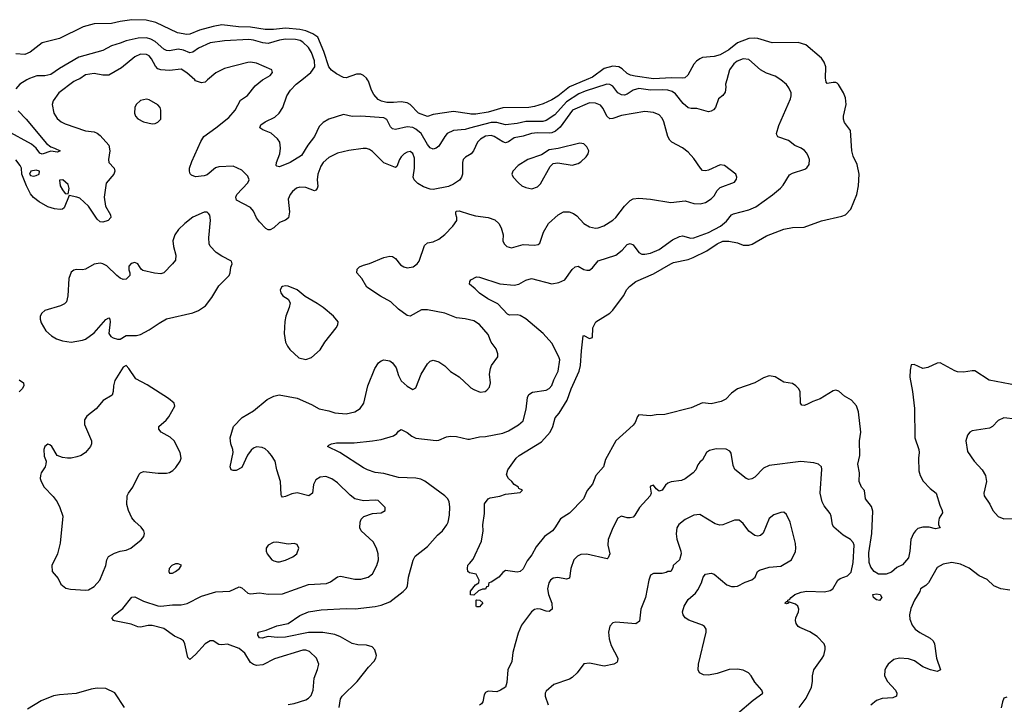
# Model space of a CAD drawing. Header units: inches. Extents: x 2057696 to 2160536, y 827480 to 1016834.
# Tile 101 of 256: x 2106896 to 2113693, y 885693 to 890415. Entities that reach past the tile are written whole.
import ezdxf

# ---------------------------------------------------------------- set-up
doc = ezdxf.new("R2010")
doc.units = ezdxf.units.IN
doc.header["$MEASUREMENT"] = 0
for name, color, linetype in [('C1808', 7, 'Continuous'), ('C1809', 7, 'Continuous'), ('C1818', 7, 'Continuous'), ('C1819', 7, 'Continuous')]:
    doc.layers.add(name, color=color, linetype=linetype)

msp = doc.modelspace()

# ---------------------------------------------------------------- linework, layer by layer
at = {"layer": 'C1808', "color": 5}
for points, elevation in [([(2106945.9, 890000), (2106896.5, 889970), (2106870, 889937.6)], 340), ([(2107293.2, 890000), (2107270, 889988.9), (2107165.7, 889910), (2107125.5, 889854.5), (2107120.3, 889830), (2107132.3, 889770), (2107153.4, 889733.4), (2107182.4, 889710), (2107210, 889695.8), (2107350, 889648.4), (2107410, 889641.1), (2107430, 889631.8), (2107450, 889617), (2107510.4, 889550), (2107517.1, 889510), (2107507.7, 889450), (2107510.7, 889430), (2107547.3, 889390), (2107553.4, 889370), (2107545.5, 889350), (2107491.4, 889288.6), (2107477.7, 889190), (2107488.3, 889128.3), (2107521.6, 889070), (2107524.9, 889050), (2107506, 889030), (2107470, 889017.6), (2107450, 889021.3), (2107430, 889038.7), (2107370, 889128.4), (2107310, 889184.2), (2107290, 889191.6), (2107238, 889202), (2107202.8, 889117.2), (2107192, 889108), (2107175.1, 889104.9), (2107135.3, 889110), (2107090, 889124.2), (2107030, 889159.5), (2106990, 889189.7), (2106970, 889214.5), (2106941.7, 889270), (2106910, 889349), (2106907.1, 889390), (2106899.8, 889410), (2106870, 889448.2)], 360), ([(2110000, 889483.4), (2109972.1, 889467.9), (2109957.4, 889450), (2109952.4, 889430), (2109951.4, 889350), (2109944.9, 889330), (2109931, 889309), (2109890, 889280.4), (2109855.6, 889264.4), (2109750, 889244.2), (2109730, 889246.6), (2109683, 889263), (2109645, 889285), (2109619.7, 889310), (2109612.1, 889330), (2109621.5, 889390), (2109620.1, 889460.1), (2109610, 889491.8), (2109590, 889505.1), (2109570, 889501.6), (2109550, 889489.7), (2109530, 889469.6), (2109516.5, 889450), (2109498, 889402), (2109490, 889395.1), (2109410, 889427.3), (2109330, 889505.6), (2109310, 889519.4), (2109290, 889526.3), (2109266.7, 889526.7), (2109168, 889512), (2109090, 889495), (2109030, 889463.5), (2108990.2, 889429.8), (2108974.4, 889405.6), (2108954.6, 889350), (2108950.2, 889310), (2108952.8, 889267.2), (2108950.2, 889249.8), (2108940.3, 889239.7), (2108930, 889234.3), (2108870, 889256.8), (2108830, 889260.9), (2108806.8, 889253.2), (2108779.5, 889230), (2108763.1, 889210), (2108750, 889178), (2108758.6, 889090), (2108751.1, 889048.9), (2108730, 889031.2), (2108690, 889015.4), (2108650, 888979.7), (2108625.4, 888965.4), (2108610, 888965.1), (2108594.9, 888974.9), (2108550, 889021.3), (2108529.2, 889049.2), (2108510, 889093.3), (2108490, 889119.7), (2108391.3, 889171.3), (2108388.2, 889190), (2108393.7, 889210), (2108469.7, 889290), (2108479.1, 889310), (2108470, 889336.2), (2108430, 889376.3), (2108370, 889405.4), (2108270, 889399.2), (2108246.9, 889393.1), (2108190, 889345.4), (2108170, 889337.6), (2108110, 889331.8), (2108082.3, 889342.3), (2108073, 889353), (2108068.3, 889370), (2108068.6, 889390), (2108083, 889437), (2108145.8, 889574.2), (2108167.1, 889610), (2108250, 889669), (2108338.8, 889741.2), (2108382, 889790), (2108418.9, 889861.1), (2108467.8, 889892.2), (2108522.1, 889957.9), (2108572, 890000)], 360), ([(2108192.3, 890000), (2108174.8, 889985.2), (2108150, 889979.3), (2108110, 889994.2), (2108103.5, 890000)], 360), ([(2110000, 889666.8), (2109970, 889658.8), (2109890, 889651.8), (2109847.5, 889630), (2109830.1, 889610), (2109790, 889543.1), (2109770, 889528.4), (2109750, 889521.7), (2109730, 889530.8), (2109710, 889554.8), (2109666.1, 889630), (2109630, 889661), (2109610, 889670.9), (2109570, 889676.4), (2109490, 889658.8), (2109470, 889661.3), (2109456.3, 889676.3), (2109430, 889726.9), (2109410, 889738), (2109250, 889749.7), (2109190, 889746.6), (2109130, 889760.4), (2109030, 889728.3), (2108990, 889705.1), (2108962.2, 889677.8), (2108930.2, 889610), (2108884.3, 889550), (2108841.7, 889478.3), (2108761.7, 889430), (2108690, 889401), (2108670, 889403.7), (2108666.6, 889410), (2108668.7, 889430), (2108691.9, 889490), (2108695.5, 889530), (2108690.7, 889570.7), (2108674.4, 889594.4), (2108631.6, 889631.6), (2108575.1, 889655.1), (2108553.2, 889670), (2108560.9, 889690), (2108589.4, 889710), (2108656.9, 889743.1), (2108687.8, 889770), (2108712.7, 889810), (2108739.7, 889890), (2108764.1, 889930), (2108805, 889970), (2108842.3, 890000)], 340), ([(2110000, 889765.1), (2109890, 889781.5), (2109750, 889761.1), (2109710, 889748.2), (2109648.3, 889770), (2109591.2, 889830), (2109570, 889842), (2109530, 889847.9), (2109476.9, 889843.1), (2109430, 889844.7), (2109393.7, 889853.7), (2109370, 889865), (2109339.7, 889899.7), (2109324.1, 889930), (2109303, 889990), (2109297, 890000)], 320), ([(2106886.1, 889786.1), (2106940.7, 889730), (2107081.3, 889561.3), (2107110, 889537.4), (2107136, 889530), (2107175.5, 889510), (2107157.5, 889502.5), (2107110, 889508.8), (2107050, 889487.4), (2107034.7, 889494.7), (2107009.4, 889529.4), (2106976.6, 889556.6), (2106810, 889648.5)], 340), ([(2110000, 888344.4), (2109971.5, 888351.5), (2109910, 888359.3), (2109829.4, 888390), (2109710, 888414), (2109670, 888413), (2109590, 888369.6), (2109570, 888375.6), (2109510, 888418.7), (2109456.9, 888470), (2109387, 888507), (2109292, 888570), (2109258, 888630), (2109223.7, 888670), (2109225.1, 888694.9), (2109241.2, 888710), (2109270, 888722.6), (2109310, 888732.8), (2109410, 888774.4), (2109450, 888784.4), (2109470, 888781.6), (2109488.9, 888768.9), (2109524.5, 888724.5), (2109546.8, 888710), (2109570, 888704.4), (2109612, 888710), (2109638.7, 888730), (2109652.8, 888750), (2109690, 888857.3), (2109710, 888876.3), (2109750, 888883.1), (2109790, 888902), (2109830, 888933.4), (2109886.6, 888990), (2109913.2, 889030), (2109913.2, 889050), (2109906, 889074), (2109905.2, 889090), (2109910, 889093.4), (2109930, 889097.1), (2110000, 889074.8)], 360), ([(2108748, 885692), (2108790, 885698.7), (2108870, 885723.1), (2108890, 885734.9), (2108907.2, 885752.8), (2108921.3, 885790), (2108927.8, 885872.2), (2108951.9, 885931.9), (2108961.3, 885970), (2108945.4, 886010), (2108896.3, 886056.3), (2108870, 886065.8), (2108850, 886066), (2108653.6, 886006.4), (2108574.4, 885965.6), (2108530, 885961.4), (2108510, 885966.6), (2108490, 885980.5), (2108450, 886046.3), (2108410, 886077.2), (2108330, 886106.9), (2108290, 886102.2), (2108270, 886105.8), (2108230, 886129.7), (2108210, 886130.8), (2108174.9, 886110), (2108110, 886037), (2108070, 886001.2), (2108055.5, 886015.5), (2108035.1, 886110), (2108026.3, 886130), (2108005, 886145), (2107963.7, 886163.7), (2107890, 886216.2), (2107810, 886237.5), (2107782.6, 886237.5), (2107730, 886224.7), (2107710, 886228.2), (2107665.7, 886245.7), (2107550, 886267.6), (2107544, 886270), (2107532.7, 886290), (2107549.4, 886310), (2107607, 886353), (2107670, 886430.7), (2107690, 886433.4), (2107750, 886403.7), (2107850, 886372.1), (2107870, 886370.2), (2107950, 886379.3), (2108010, 886378.8), (2108052.5, 886387.5), (2108150, 886439.5), (2108250, 886468), (2108346.4, 886473.6), (2108410, 886503.1), (2108430, 886496.4), (2108470, 886459.5), (2108490, 886454.4), (2108550, 886461.1), (2108610, 886452.9), (2108710, 886455.8), (2108890, 886519.7), (2109012.9, 886527.1), (2109041.8, 886538.2), (2109090, 886571.6), (2109110, 886575.6), (2109210, 886554.9), (2109250, 886555.5), (2109300.9, 886570), (2109330, 886592.2), (2109361.2, 886650), (2109371.6, 886690), (2109369.8, 886730), (2109359.2, 886770), (2109334.5, 886814.5), (2109253.6, 886890), (2109244.2, 886910), (2109245.6, 886950), (2109252, 886970), (2109271.2, 886988.8), (2109330, 887008.5), (2109390, 887014), (2109419, 887030), (2109419, 887050), (2109370, 887098.4), (2109350, 887101.3), (2109270, 887095.8), (2109210, 887109.6), (2109176.2, 887136.2), (2109090, 887221.1), (2109050, 887248.3), (2109010, 887264.7), (2108970, 887259.6), (2108939.9, 887240.1), (2108924.4, 887210), (2108916.3, 887150), (2108891.3, 887130), (2108810, 887151.5), (2108774.7, 887145.3), (2108730, 887125.1), (2108710, 887122.7), (2108702.7, 887130), (2108700.5, 887140.5), (2108695.6, 887230), (2108669.8, 887310), (2108658.5, 887370), (2108634, 887410), (2108610, 887436.9), (2108590, 887455.8), (2108570, 887464), (2108530, 887468), (2108510, 887459.7), (2108494.2, 887445.8), (2108469.1, 887410.9), (2108430, 887327), (2108390, 887305.6), (2108370, 887304.5), (2108355.3, 887310), (2108349.6, 887330), (2108368.2, 887430), (2108366.6, 887450), (2108353.3, 887490), (2108349.4, 887530), (2108371.4, 887608.6), (2108431.5, 887670), (2108510, 887717.7), (2108604.7, 887795.3), (2108650, 887818), (2108686.4, 887826.4), (2108810, 887805.3), (2108910, 887760.9), (2108962, 887730), (2109030, 887716.9), (2109070, 887703.5), (2109150, 887696.9), (2109210, 887709.1), (2109246.9, 887733.1), (2109271.1, 887770), (2109297.7, 887890), (2109347.8, 888010), (2109372.9, 888047.1), (2109390, 888062), (2109410, 888068), (2109450, 888063), (2109470, 888047.7), (2109493.6, 888013.6), (2109510, 887960.7), (2109530, 887924.4), (2109570, 887886.4), (2109610, 887864.9), (2109630, 887874.8), (2109667.1, 887970), (2109710, 888042), (2109730, 888060.5), (2109750, 888065.5), (2109790, 888054.9), (2109830, 888028.4), (2109870, 887988.2), (2109930, 887950.5), (2110000, 887885.7)], 360), ([(2106891.3, 887930), (2106921, 887910), (2106924, 887890), (2106913.4, 887870), (2106892.5, 887847.5)], 360), ([(2109099.9, 885670), (2109110.6, 885730), (2109121.4, 885750), (2109224.8, 885850), (2109303.7, 885950), (2109342, 885990), (2109355, 886010), (2109359.8, 886030), (2109347.5, 886067.5), (2109328.8, 886088.8), (2109290, 886101.2), (2109230, 886103.1), (2109191.8, 886111.8), (2109110, 886158.7), (2109070, 886174.1), (2108989.2, 886189.2), (2108890, 886188.9), (2108730, 886156.5), (2108673.5, 886153.5), (2108610, 886160.4), (2108570, 886148.9), (2108550, 886152.3), (2108539.7, 886170), (2108541.2, 886190), (2108595.9, 886204.1), (2108670, 886233.7), (2108750, 886249.2), (2108830, 886305.8), (2108890, 886330.2), (2108976.2, 886343.8), (2109150, 886353.8), (2109212.3, 886352.3), (2109350, 886366.7), (2109390, 886375.8), (2109450, 886398.9), (2109543.6, 886470), (2109565.2, 886494.8), (2109572.4, 886510), (2109580.4, 886570), (2109612.6, 886687.4), (2109626.3, 886713.7), (2109710, 886781.5), (2109780.6, 886859.4), (2109814.3, 886890), (2109844.7, 886930), (2109854, 886950), (2109862.3, 886997.7), (2109865.3, 887054.7), (2109859.8, 887090), (2109850.7, 887110), (2109830, 887130.7), (2109692, 887232), (2109665.5, 887245.5), (2109630, 887253.7), (2109510, 887256.2), (2109410, 887284.1), (2109350, 887291.1), (2109297.2, 887310), (2109270, 887323), (2109105.1, 887430), (2109021.2, 887470), (2109030, 887481), (2109048, 887490), (2109082.5, 887497.5), (2109203.7, 887496.3), (2109330, 887509.1), (2109390, 887520.2), (2109475.7, 887544.3), (2109498.2, 887561.8), (2109510, 887577.3), (2109530, 887588.2), (2109570, 887568.8), (2109602.6, 887542.6), (2109630, 887528.2), (2109770, 887511.8), (2109790, 887513.7), (2109842.8, 887537.2), (2109870, 887543.2), (2109910, 887540.9), (2109990, 887522.4), (2110000, 887522.7)], 340), ([(2110000, 886600.4), (2109989.3, 886609.3), (2109986, 886630), (2109990, 886652), (2110000, 886663.5)], 320), ([(2107618.5, 885670), (2107551.5, 885771.5), (2107490, 885801.5), (2107430, 885803.5), (2107390, 885796.3), (2107286.2, 885766.2), (2107170, 885758.3), (2107130, 885751.1), (2107042.8, 885717.2), (2106950, 885659.5)], 380)]:
    msp.add_lwpolyline(points, dxfattribs=dict(at, elevation=elevation))
for points, elevation in [([(2107770, 889866.3), (2107730, 889858), (2107700.4, 889830), (2107690.3, 889809.7), (2107688.4, 889770), (2107695.5, 889750), (2107711.7, 889731.7), (2107750.3, 889710.3), (2107810, 889697.6), (2107830, 889699.5), (2107850, 889708.4), (2107869.4, 889730), (2107869.6, 889790), (2107865.1, 889810), (2107848.5, 889828.5), (2107790, 889861.3)], 380), ([(2107010, 889378.2), (2106973, 889370), (2106964, 889350), (2106970, 889341), (2106990, 889336.3), (2107010, 889339.3), (2107029.2, 889350), (2107032.6, 889370)], 360), ([(2107193.2, 889310), (2107171.3, 889308.7), (2107175.5, 889270), (2107190, 889241), (2107210, 889216), (2107230, 889214), (2107238, 889250), (2107230, 889277.2)], 360), ([(2108170, 889087), (2108090, 889052.6), (2108035.8, 889010), (2107992.7, 888967.3), (2107966.4, 888930), (2107952.4, 888890), (2107956.4, 888850), (2107974.4, 888790), (2107970, 888755.3), (2107950.6, 888730), (2107890, 888669.2), (2107870, 888662.7), (2107826.8, 888666.8), (2107746, 888686), (2107733.2, 888693.2), (2107712, 888732), (2107690, 888739.3), (2107665.5, 888734.5), (2107650, 888715.3), (2107648, 888690), (2107656, 888670), (2107656, 888650), (2107630, 888625.2), (2107610, 888624), (2107590, 888632.7), (2107566, 888650), (2107497.7, 888717.7), (2107470, 888732.2), (2107450, 888736.4), (2107410, 888728.4), (2107350, 888693.6), (2107330, 888689.7), (2107288.5, 888691.5), (2107270, 888687), (2107250, 888673.2), (2107235.3, 888630), (2107228.9, 888511.1), (2107218.4, 888470), (2107204.5, 888455.5), (2107178.4, 888441.6), (2107070, 888409.5), (2107047.3, 888390), (2107037.3, 888370), (2107036.3, 888350), (2107043.4, 888323.4), (2107075.5, 888270), (2107114.8, 888234.8), (2107150, 888214.9), (2107190, 888199.5), (2107250, 888190.3), (2107330, 888204.9), (2107350, 888210.4), (2107410, 888254.9), (2107490, 888347.3), (2107510, 888358), (2107518, 888350), (2107520.7, 888330), (2107511, 888250), (2107524.7, 888230), (2107539.8, 888219.8), (2107570, 888211.3), (2107590, 888211.3), (2107630, 888237.3), (2107702.5, 888237.5), (2107730, 888243), (2107790, 888275.5), (2107857.5, 888322.5), (2107908.5, 888351.6), (2108090, 888392.4), (2108129.8, 888410.2), (2108177.7, 888442.3), (2108221.8, 888498.2), (2108270, 888579.1), (2108341.2, 888650), (2108349.2, 888670), (2108352.9, 888707.1), (2108362, 888730), (2108358, 888750), (2108290, 888784.5), (2108252.7, 888810), (2108210, 888854), (2108203.6, 888870), (2108200.5, 888910), (2108211.9, 889031.9), (2108207.6, 889067.6), (2108198.6, 889078.6), (2108190, 889086.6)], 380), ([(2108730, 888579.5), (2108710, 888575.1), (2108702.8, 888570), (2108694, 888550), (2108697.3, 888530), (2108711, 888510), (2108750, 888487.7), (2108763.1, 888463.1), (2108756.9, 888430), (2108732, 888370), (2108726.7, 888333.3), (2108720.3, 888250), (2108730.4, 888190), (2108743.2, 888163.2), (2108760.6, 888140.6), (2108822.3, 888082.3), (2108870, 888070.5), (2108910, 888086), (2108970, 888137.1), (2109002.4, 888190), (2109080.7, 888290), (2109092, 888310), (2109094.5, 888330), (2109062.9, 888370), (2108989.6, 888430), (2108950, 888458.5), (2108865.4, 888505.4), (2108810, 888551.6), (2108750, 888576.2)], 380), ([(2107630, 888029), (2107610, 888019), (2107553.3, 887926.7), (2107542.6, 887890), (2107540.2, 887850), (2107533.7, 887826.3), (2107471.4, 887788.6), (2107422.4, 887730), (2107359.6, 887680.4), (2107343.9, 887656.1), (2107343.4, 887623.4), (2107390.5, 887509.5), (2107390.6, 887490), (2107383.8, 887470), (2107350.4, 887430), (2107318.8, 887410), (2107290, 887398.7), (2107252, 887390), (2107226, 887390), (2107190, 887395.6), (2107154, 887410), (2107118, 887470), (2107102.5, 887482.5), (2107090, 887486.6), (2107070, 887471.8), (2107062.6, 887450), (2107065.5, 887405.5), (2107077.3, 887370), (2107076.3, 887350), (2107070.6, 887330), (2107044.4, 887290), (2107038.4, 887270), (2107037.6, 887250), (2107043.1, 887230), (2107064.4, 887190), (2107126.2, 887126.2), (2107153.7, 887090), (2107173.7, 887050), (2107193, 886990), (2107174.6, 886805.4), (2107156.3, 886730), (2107116.3, 886650), (2107120.7, 886610), (2107161.1, 886561.1), (2107180.5, 886520.5), (2107213.7, 886493.7), (2107246.7, 886486.7), (2107350, 886479.5), (2107370, 886483.1), (2107410, 886506), (2107447.8, 886550), (2107489.8, 886650), (2107496.8, 886690), (2107508.2, 886711.8), (2107550, 886735.9), (2107590, 886749.2), (2107630, 886755.6), (2107662, 886770), (2107733.4, 886826.6), (2107752, 886850), (2107757, 886870), (2107752.3, 886890), (2107735.2, 886915.2), (2107690, 886954), (2107670, 886978.4), (2107646, 887030), (2107635.6, 887070), (2107638.3, 887130), (2107646.9, 887150), (2107676.3, 887190), (2107720.8, 887279.2), (2107729.7, 887290.3), (2107750, 887297.6), (2107852.5, 887287.5), (2107910, 887287.2), (2107930, 887292.4), (2107953.6, 887306.4), (2107973.9, 887326.1), (2108003.7, 887370), (2108009.5, 887390), (2108002.9, 887430), (2107961.6, 887510), (2107935.3, 887535.3), (2107872.3, 887570), (2107855.1, 887590), (2107857, 887610), (2107907, 887653), (2107924.4, 887675.6), (2107966, 887750), (2107961.2, 887770), (2107923.3, 887803.3), (2107776.2, 887896.2), (2107698, 887938), (2107650, 888009)], 380), ([(2108670, 886812.2), (2108646, 886810), (2108610.7, 886790), (2108597.3, 886770), (2108596.3, 886750), (2108603, 886730), (2108636.3, 886690), (2108650, 886681.3), (2108675.6, 886675.6), (2108690, 886675.3), (2108730, 886687.2), (2108781.2, 886710), (2108809.3, 886730), (2108822, 886770), (2108810, 886794), (2108790, 886801.6), (2108750, 886798)], 380), ([(2107990, 886662.7), (2107970, 886660.7), (2107944.9, 886650), (2107928.2, 886630), (2107924.9, 886610), (2107930, 886598), (2107950, 886597.3), (2107970, 886608.2), (2107999.3, 886630), (2108012.1, 886652.1)], 380)]:
    msp.add_lwpolyline(points, close=True, dxfattribs=dict(at, elevation=elevation))
at = {"layer": 'C1809', "color": 5}
for points, elevation in [([(2109297, 890000), (2109290, 890011.7), (2109270, 890031.2), (2109250, 890039), (2109221.3, 890038.7), (2109150, 890015.1), (2109130, 890016.9), (2109081.8, 890041.8), (2109048.1, 890068.1), (2109030, 890089.2), (2108994.6, 890194.6), (2108954.4, 890294.4), (2108918.2, 890318.2), (2108870, 890337.4), (2108830, 890346.9), (2108730, 890357), (2108647.6, 890347.6), (2108590, 890347.2), (2108490, 890364.6), (2108405.6, 890365.6), (2108290, 890379.1), (2108230, 890368.7), (2108136, 890344), (2108070, 890314.5), (2108050, 890312.2), (2107985.4, 890325.4), (2107834.8, 890394.8), (2107768.4, 890411.6), (2107670, 890415), (2107590, 890403.5), (2107530, 890388.8), (2107410, 890386.2), (2107333.1, 890366.9), (2107170, 890285.3), (2107050, 890254.5), (2106969, 890191), (2106930, 890175.8), (2106870, 890180.7)], 320), ([(2108842.3, 890000), (2108904.4, 890050), (2108932.1, 890090), (2108930, 890131.2), (2108909.2, 890190), (2108890, 890223.1), (2108850, 890260.5), (2108830.6, 890270.6), (2108798.5, 890278.6), (2108730, 890280.6), (2108690, 890274.4), (2108610, 890251.8), (2108574.7, 890254.7), (2108510, 890273.6), (2108477.9, 890277.9), (2108310, 890269.9), (2108210, 890255), (2108130, 890219.5), (2108090, 890192.2), (2108070, 890187.4), (2108025.3, 890205.3), (2107990, 890212.2), (2107930, 890199.8), (2107910, 890202.2), (2107890, 890212.8), (2107830, 890265.7), (2107801.6, 890281.6), (2107770, 890290.4), (2107712.3, 890287.7), (2107630.1, 890269.9), (2107590, 890252.3), (2107530, 890234.9), (2107470, 890202.4), (2107304.4, 890155.6), (2107170, 890079), (2107110, 890037.3), (2107070, 890028.8), (2107012.8, 890027.2), (2106962.4, 890010), (2106945.9, 890000)], 340), ([(2108103.5, 890000), (2108050, 890047.9), (2108010, 890073), (2107930, 890064.4), (2107870, 890068.7), (2107850, 890075.5), (2107834, 890093.9), (2107806.3, 890146.3), (2107790, 890165), (2107770, 890175.6), (2107730, 890176.3), (2107690, 890158.4), (2107597.3, 890082.7), (2107510, 890032.6), (2107470, 890031.8), (2107410, 890044.3), (2107350, 890035.8), (2107310, 890008.1), (2107293.2, 890000)], 360), ([(2108572, 890000), (2108576.3, 890003.7), (2108625.2, 890030), (2108641.2, 890050), (2108635.3, 890070), (2108530, 890114.5), (2108490, 890122.7), (2108470, 890119.7), (2108310, 890078.2), (2108250, 890048.6), (2108192.3, 890000)], 360)]:
    msp.add_lwpolyline(points, dxfattribs=dict(at, elevation=elevation))
at = {"layer": 'C1818', "color": 5}
for points, elevation in [([(2110000, 886663.5), (2110026.3, 886693.7), (2110083, 886817), (2110094, 886890), (2110092, 886930), (2110104, 887010), (2110105.2, 887074.8), (2110128.7, 887110), (2110143.3, 887116.7), (2110210, 887127.7), (2110250, 887142.8), (2110350, 887154), (2110366, 887170), (2110342, 887182), (2110338, 887190), (2110310, 887208), (2110293.2, 887230), (2110269.2, 887250), (2110255.5, 887275.5), (2110264.2, 887310), (2110323, 887390), (2110343.6, 887410), (2110496.6, 887503.3), (2110556.4, 887570), (2110575.4, 887610), (2110592.1, 887667.9), (2110619.9, 887700.1), (2110675.5, 887790), (2110702.6, 887870), (2110758.8, 887990), (2110768, 888030), (2110773, 888130), (2110786, 888234), (2110790, 888236), (2110830, 888216), (2110850, 888222), (2110852.7, 888290), (2110873.2, 888330), (2110968.5, 888391.5), (2110990, 888410.6), (2111064.2, 888510), (2111086.9, 888553.1), (2111104.2, 888575.8), (2111149.6, 888610), (2111270, 888663.2), (2111390, 888731.1), (2111410, 888740.7), (2111510, 888761.5), (2111544.1, 888775.9), (2111640.1, 888819.9), (2111710, 888868.6), (2111750, 888887), (2111790, 888886.7), (2111850, 888875.2), (2111890, 888860.3), (2111930, 888859.6), (2111952.9, 888867.1), (2112050, 888923.7), (2112170, 888970.3), (2112230, 888982), (2112310, 888983.8), (2112430, 889027.2), (2112570, 889059), (2112596.2, 889070), (2112632.9, 889107.1), (2112674, 889210), (2112685.6, 889270), (2112689.7, 889350), (2112675.8, 889415.8), (2112650, 889473.2), (2112639.8, 889510), (2112631.6, 889650), (2112590, 889706), (2112582.9, 889730), (2112582.9, 889750), (2112601, 889830), (2112595.9, 889875.9), (2112581.7, 889910), (2112548.1, 889968.1), (2112537.7, 889977.7), (2112530, 889982.2), (2112510, 889982.5), (2112470, 889974.7), (2112463.1, 889983.1), (2112459.6, 890000)], 320), ([(2110806.4, 890000), (2110690, 889953), (2110610, 889888.3), (2110570, 889861.7), (2110510, 889835.7), (2110450, 889817), (2110410, 889808.7), (2110230, 889806.9), (2110130, 889777.7), (2110043.5, 889763.5), (2110010, 889763.7), (2110000, 889765.1)], 320), ([(2110000, 887522.7), (2110010, 887523.1), (2110070, 887538), (2110110, 887540.3), (2110230, 887564), (2110270, 887580.3), (2110339, 887621), (2110371.4, 887648.6), (2110391.4, 887728.6), (2110400.4, 887810), (2110410, 887830.4), (2110435.1, 887844.9), (2110530, 887858.9), (2110550, 887870.3), (2110568.9, 887891.1), (2110582.4, 887930), (2110612.2, 887990), (2110623.4, 888070), (2110618.4, 888090), (2110570, 888182.8), (2110508.2, 888250), (2110390, 888351.2), (2110350, 888374.9), (2110330, 888379.2), (2110277.8, 888377.8), (2110262.8, 888382.8), (2110195.3, 888455.3), (2110128.3, 888490), (2110070, 888528.7), (2110039.8, 888559.8), (2110001.2, 888590), (2110002.7, 888610), (2110010, 888621), (2110050, 888640.7), (2110070, 888639.3), (2110210, 888592), (2110310, 888584), (2110341.2, 888590), (2110390, 888619.3), (2110429.8, 888630.3), (2110570, 888594), (2110617.4, 888602.6), (2110659.2, 888620.8), (2110708.9, 888691.1), (2110730, 888710.4), (2110750, 888714.4), (2110790, 888692.2), (2110810, 888686.7), (2110830, 888688.5), (2110850, 888703.8), (2110888.1, 888751.9), (2111010, 888791.1), (2111054.4, 888825.6), (2111090, 888863.9), (2111110, 888871.2), (2111130, 888862.8), (2111170, 888808.7), (2111190, 888798.3), (2111210, 888797.3), (2111250, 888804.5), (2111310, 888829.3), (2111402.4, 888897.6), (2111450, 888920.7), (2111470, 888924.7), (2111529.2, 888909.2), (2111550, 888911.1), (2111650, 888946.6), (2111733.5, 888990), (2111774.6, 889025.4), (2111810, 889068.9), (2111823.3, 889076.7), (2111930, 889103.5), (2111976.7, 889123.3), (2112092.1, 889207.9), (2112146.5, 889253.5), (2112165.3, 889274.7), (2112210, 889345.5), (2112230, 889357.1), (2112315.6, 889384.4), (2112330, 889394), (2112344.4, 889415.6), (2112346.6, 889450), (2112340.4, 889470), (2112330, 889494), (2112313.7, 889513.7), (2112290, 889529.7), (2112246.9, 889546.9), (2112202.4, 889582.4), (2112130, 889606.6), (2112121.2, 889621.2), (2112119.5, 889630), (2112134.9, 889685.1), (2112217.3, 889870), (2112222.3, 889890), (2112221.1, 889910), (2112205.9, 889945.9), (2112187.9, 889967.9), (2112150.8, 890000)], 340), ([(2111776.3, 890000), (2111768.7, 889971.3), (2111770.3, 889949.6), (2111765.1, 889914.9), (2111750, 889892.7), (2111719.1, 889870), (2111698.9, 889810), (2111686.1, 889793.9), (2111670, 889783.1), (2111650, 889778.5), (2111570, 889802.2), (2111530, 889802), (2111510, 889806.8), (2111476.2, 889836.2), (2111423.4, 889903.4), (2111399, 889919), (2111370, 889928.9), (2111330, 889932.2), (2111250, 889928.1), (2111170, 889940.1), (2111131.4, 889930), (2111090, 889900.6), (2111070, 889894.7), (2111050, 889896.3), (2111025.3, 889910), (2110990, 889956.1), (2110970, 889967.4), (2110949.8, 889969.8), (2110798.4, 889921.7), (2110756.5, 889903.5), (2110671, 889849), (2110590, 889759.3), (2110530, 889719), (2110506.9, 889713.1), (2110390, 889713.6), (2110330, 889698), (2110250, 889689.9), (2110190, 889705.3), (2110150, 889706.7), (2110000, 889666.8)], 340), ([(2110000, 889074.8), (2110041.5, 889061.5), (2110130.2, 889050.3), (2110175.1, 889035.1), (2110204, 889010), (2110219.9, 888979.9), (2110233, 888930), (2110230.5, 888890), (2110239.5, 888870), (2110259.1, 888850), (2110290, 888841.7), (2110370, 888864.9), (2110450, 888859.5), (2110475.1, 888864.9), (2110485.4, 888874.6), (2110511.8, 888950), (2110546.6, 889010), (2110612.6, 889070), (2110649.2, 889090.8), (2110689.4, 889089.4), (2110718.1, 889078.1), (2110741.3, 889061.3), (2110790, 889010.3), (2110830, 888986.5), (2110870, 888976.9), (2110890, 888978.9), (2110927.5, 888992.5), (2110990, 889032.4), (2111010, 889050.4), (2111070.8, 889129.2), (2111110, 889168.4), (2111130, 889179.5), (2111170, 889184.2), (2111250, 889176.9), (2111390, 889153.4), (2111490, 889164.7), (2111550, 889146.7), (2111594.1, 889145.9), (2111630, 889154.6), (2111670, 889180.3), (2111690, 889200.3), (2111710, 889235.8), (2111730, 889258.3), (2111830, 889293.4), (2111843.9, 889316.1), (2111845.6, 889330), (2111838.7, 889350), (2111761.2, 889410), (2111730, 889414), (2111650, 889378), (2111630, 889372.2), (2111610, 889375.4), (2111595.4, 889390), (2111550, 889458.7), (2111510, 889500.5), (2111470, 889531.5), (2111398, 889570), (2111383.3, 889583.3), (2111369.8, 889609.8), (2111342.2, 889710), (2111330, 889735.1), (2111310, 889759.7), (2111270, 889774.7), (2111210, 889780.9), (2111050, 889754.2), (2110990, 889733.5), (2110970, 889732.4), (2110949.2, 889749.2), (2110923.2, 889803.2), (2110905.3, 889825.3), (2110870, 889839.8), (2110830, 889841.8), (2110712.8, 889790), (2110627.2, 889672.8), (2110594.4, 889645.6), (2110570, 889635.2), (2110550, 889632), (2110470, 889635.7), (2110429.7, 889630.3), (2110370, 889612.6), (2110310, 889601.3), (2110270, 889571.5), (2110250, 889566.3), (2110230, 889572.6), (2110170, 889609.8), (2110150, 889616.2), (2110110, 889611.4), (2110076, 889590), (2110055.2, 889570), (2110029.3, 889510.7), (2110011.8, 889490), (2110000, 889483.4)], 360), ([(2110000, 887885.7), (2110010, 887876.4), (2110030, 887864.4), (2110073.6, 887846.4), (2110109.6, 887850.4), (2110121.3, 887858.7), (2110138.6, 887881.4), (2110146, 887910), (2110139.7, 887970), (2110145.1, 888010), (2110152.3, 888030), (2110195.1, 888090), (2110196, 888110), (2110184.1, 888144.1), (2110151.3, 888191.3), (2110130, 888243.7), (2110070, 888313.6), (2110030, 888336.9), (2110000, 888344.4)], 360), ([(2113830, 887882.4), (2113588.2, 887928.2), (2113490, 887992.7), (2113470, 887993.2), (2113410, 887982.7), (2113370, 887987), (2113350, 887992.3), (2113250, 888049.2), (2113230, 888046.6), (2113163.9, 888016.1), (2113130, 888009.4), (2113070, 888037), (2113050, 888034), (2113041.8, 887998.2), (2113040.8, 887950), (2113059.3, 887850), (2113073.2, 887733.2), (2113075.8, 887530), (2113102.7, 887450), (2113104.9, 887430), (2113100.2, 887390), (2113103.5, 887303.5), (2113111.4, 887270), (2113132.7, 887232.7), (2113181.2, 887181.2), (2113221.6, 887150), (2113246.6, 887066.6), (2113264, 887030), (2113265.4, 887014.6), (2113243.5, 886976.5), (2113238, 886950), (2113238, 886930), (2113250, 886909), (2113216.8, 886903.2), (2113174, 886914), (2113130, 886915.4), (2113095.6, 886904.4), (2113078.4, 886890), (2113064.9, 886870), (2113048.4, 886830), (2113040.4, 886750), (2113030, 886704), (2112990, 886654), (2112950, 886636), (2112914.8, 886605.2), (2112878, 886590), (2112824.5, 886590), (2112793.6, 886610), (2112770, 886639.5), (2112759.8, 886670), (2112757.6, 886737.6), (2112778.5, 886870), (2112785.2, 887025.2), (2112776.3, 887056.3), (2112735.1, 887110), (2112726.7, 887166.7), (2112707.6, 887190), (2112689.7, 887230), (2112693.7, 887290), (2112682, 887350), (2112695.1, 887410), (2112692.8, 887510), (2112702.2, 887570), (2112686.6, 887710), (2112672.1, 887752.1), (2112638, 887790), (2112590, 887817.6), (2112550, 887851.8), (2112530, 887859.6), (2112510, 887855.6), (2112420.6, 887799.4), (2112370, 887781.1), (2112330, 887760.4), (2112310, 887753.6), (2112295.1, 887755.1), (2112285.1, 887770), (2112283, 887850), (2112272, 887872), (2112254.5, 887890), (2112230, 887904.7), (2112170, 887915.1), (2112110, 887951), (2112070, 887958.5), (2112030, 887945.7), (2111970, 887911.1), (2111850.3, 887869.7), (2111810, 887838.4), (2111770, 887796.9), (2111738.7, 887781.3), (2111670, 887766), (2111610, 887771.3), (2111530, 887736.8), (2111350, 887691), (2111290.3, 887689.7), (2111250, 887683), (2111170, 887689), (2111161.1, 887678.9), (2111143.8, 887636.2), (2111130, 887619), (2111010.2, 887509.7), (2110939.3, 887380.7), (2110925.3, 887330), (2110872.2, 887270), (2110848.7, 887211.3), (2110813.1, 887166.9), (2110788.2, 887110), (2110690, 887012), (2110628.7, 886971.3), (2110590.4, 886910), (2110572.7, 886890), (2110519.1, 886850), (2110460.2, 886779.8), (2110430, 886724.5), (2110397.7, 886682.3), (2110370, 886627.3), (2110350, 886609.6), (2110330, 886603.6), (2110250, 886615.3), (2110230, 886602), (2110202, 886570), (2110150, 886535.3), (2110134, 886530), (2110130, 886506), (2110118, 886502), (2110110, 886486), (2110090, 886486), (2110063.6, 886476.4), (2110030, 886446), (2110007.3, 886447.3), (2110007.3, 886472.7), (2110043.1, 886516.9), (2110066, 886530), (2110068, 886550), (2110046, 886590), (2110000.2, 886600.2), (2110000, 886600.4)], 320), ([(2113770, 887660.3), (2113690.3, 887669.7), (2113650, 887651.5), (2113610.2, 887609.8), (2113590, 887598.7), (2113470, 887579.5), (2113454.8, 887570), (2113437.3, 887550), (2113427.7, 887510), (2113437.6, 887437.6), (2113485.3, 887370), (2113538.9, 887310), (2113561.7, 887270), (2113570.3, 887230), (2113550.3, 887150), (2113553.7, 887130), (2113593.6, 887073.6), (2113614, 887030), (2113650, 886989.1), (2113690, 886971.3), (2113770, 886974.4)], 340), ([(2112275.6, 885670), (2112324.3, 885735.7), (2112360.8, 885810), (2112367.8, 885850), (2112367.9, 885890), (2112377.2, 885930), (2112435.5, 886010), (2112446, 886030), (2112456.8, 886070), (2112456.9, 886090), (2112448.3, 886110), (2112400, 886160), (2112350, 886193.3), (2112281.9, 886221.9), (2112269.7, 886230), (2112255.4, 886250), (2112251, 886270), (2112253.7, 886290), (2112271, 886330), (2112274.8, 886350), (2112267.3, 886370), (2112250, 886384.2), (2112210, 886398), (2112202, 886398), (2112202, 886390), (2112190, 886385.2), (2112178, 886390), (2112190, 886402), (2112198, 886402), (2112198, 886410), (2112210, 886414.8), (2112220.9, 886430), (2112247.6, 886450), (2112290, 886466.2), (2112330, 886472.9), (2112452.3, 886467.8), (2112490, 886477), (2112509.5, 886490), (2112543.7, 886550), (2112559.1, 886560.9), (2112610, 886579.2), (2112634.7, 886605.3), (2112650, 886670.8), (2112656.6, 886790), (2112649.1, 886810), (2112630, 886829.1), (2112579.7, 886859.7), (2112515.1, 886915.1), (2112506, 886930), (2112497.6, 886990), (2112489.6, 887010), (2112450, 887061.6), (2112435.1, 887090), (2112421.7, 887150), (2112433.6, 887313.6), (2112429.5, 887330), (2112409.7, 887349.7), (2112378, 887358), (2112287.1, 887367.1), (2112070, 887339.1), (2112030, 887321.6), (2111970, 887259.6), (2111950, 887247.6), (2111930, 887243.6), (2111910, 887249.5), (2111831.8, 887311.8), (2111820.5, 887340.5), (2111806, 887426), (2111798, 887438), (2111772.2, 887452.2), (2111704.4, 887455.6), (2111657.1, 887442.9), (2111636, 887430), (2111610, 887378), (2111590, 887362), (2111576.3, 887343.7), (2111562, 887310), (2111544.9, 887290), (2111490, 887248), (2111463, 887237), (2111393.5, 887226.5), (2111370, 887217.4), (2111354.5, 887205.5), (2111330, 887169.3), (2111310, 887164), (2111290, 887179), (2111270, 887205.2), (2111250, 887198), (2111247.7, 887190), (2111254.8, 887150), (2111247.3, 887130), (2111174, 887050), (2111142.8, 886997.2), (2111130, 886983.7), (2111110, 886978.4), (2111090, 886979.6), (2111050, 886989.5), (2111023.7, 886976.3), (2110989, 886911), (2110957.1, 886830), (2110955.5, 886790), (2110970.4, 886730), (2110958, 886702), (2110950, 886696), (2110810, 886727.8), (2110770, 886726.8), (2110745.2, 886714.8), (2110720.2, 886690), (2110699.1, 886630), (2110690, 886562.7), (2110670, 886556.3), (2110610, 886568.6), (2110578.2, 886561.8), (2110560.9, 886550), (2110548.3, 886530), (2110539.7, 886490), (2110546.2, 886450), (2110568.2, 886390), (2110571.2, 886348.8), (2110550, 886332.6), (2110530, 886335), (2110490, 886349.8), (2110470, 886352.2), (2110450, 886346.6), (2110427.6, 886330), (2110360.7, 886239.3), (2110336.5, 886183.5), (2110314.9, 886110), (2110300.3, 886050), (2110292.3, 885987.7), (2110265.8, 885930), (2110257.7, 885842.3), (2110248.1, 885811.9), (2110215.5, 885790), (2110190, 885779.1), (2110130, 885784.2), (2110110, 885774.5), (2110102.5, 885757.5), (2110093.4, 885710), (2110082.9, 885697.1), (2110070, 885687.2)], 340), ([(2111851.2, 885628.8), (2111958, 885722), (2112026, 885770), (2112018, 885790), (2111970, 885845.2), (2111944.5, 885890), (2111926, 885910), (2111890, 885927.3), (2111850, 885936.2), (2111794, 885934), (2111710, 885904.7), (2111650, 885893), (2111616.2, 885896.2), (2111587.6, 885910), (2111579.7, 885930), (2111582.6, 885970), (2111635.1, 886190), (2111633.6, 886210), (2111622, 886230), (2111610, 886238.7), (2111513.6, 886273.6), (2111489.8, 886289.8), (2111475.8, 886310), (2111471.2, 886330), (2111481.7, 886370), (2111510, 886416.5), (2111560.1, 886459.9), (2111576.8, 886483.2), (2111602, 886530), (2111613.2, 886570), (2111629.5, 886590.5), (2111670, 886598.4), (2111690, 886590.4), (2111777.3, 886517.3), (2111810, 886504.4), (2111830, 886504.9), (2111850, 886508.7), (2111904.4, 886535.6), (2111950, 886550.4), (2111971.8, 886570), (2111989.2, 886610), (2112002.8, 886617.2), (2112070, 886638), (2112150, 886644.7), (2112223.7, 886690), (2112250, 886746), (2112254, 886770), (2112250, 886802), (2112213.3, 886950), (2112190, 887002.7), (2112170, 887018.4), (2112150, 887016.9), (2112100.9, 886999.1), (2112070, 886974.5), (2112027.6, 886872.4), (2112010, 886856.2), (2111990, 886851.8), (2111970, 886856.9), (2111930, 886886), (2111890, 886939.5), (2111862.4, 886962.4), (2111830, 886963.5), (2111750, 886929.7), (2111728, 886928), (2111697.1, 886937.1), (2111590, 887002), (2111550, 886997.4), (2111490, 886968), (2111446.4, 886933.6), (2111431.3, 886910), (2111427.9, 886867.9), (2111431.1, 886831.1), (2111460.5, 886750), (2111460.7, 886730), (2111450.6, 886689.4), (2111406, 886650), (2111404.7, 886635.3), (2111390, 886608.7), (2111370, 886608.7), (2111358.5, 886601.5), (2111330, 886595.1), (2111270, 886594), (2111250, 886584), (2111238.4, 886550), (2111216.4, 886430), (2111183.6, 886350), (2111174.2, 886265.8), (2111150, 886247.8), (2111010, 886259.7), (2110990, 886255.6), (2110970, 886232.7), (2110961.3, 886190), (2110965.2, 886145.2), (2110979, 886099), (2111024.9, 886010), (2111023, 885990), (2111017.7, 885982.3), (2110998, 885970), (2110930, 885956.9), (2110830, 885975.8), (2110788.9, 885971.1), (2110744.2, 885910), (2110710, 885876.9), (2110690, 885865.4), (2110582, 885830), (2110530, 885782.7), (2110523.1, 885770), (2110522.7, 885750), (2110542.7, 885690)], 360), ([(2113730, 886480.2), (2113669.2, 886489.2), (2113621.3, 886510), (2113574.2, 886554.2), (2113520.1, 886580.1), (2113450, 886632), (2113390, 886659.2), (2113330, 886670.9), (2113270, 886659.1), (2113230, 886637.4), (2113168.7, 886530), (2113150, 886511.3), (2113114, 886490), (2113108.5, 886470), (2113073, 886410), (2113046.7, 886353.3), (2113038.2, 886310), (2113040.8, 886280.8), (2113057.6, 886237.6), (2113078.3, 886210), (2113108.8, 886188.8), (2113181.6, 886150), (2113201.6, 886130), (2113210.6, 886109.4), (2113223.6, 886010), (2113252.2, 885930), (2113230, 885919.7), (2113182, 885930), (2113130, 885951.9), (2113071.9, 885991.9), (2113030, 886006.8), (2112970, 886011.7), (2112930, 886001.4), (2112890, 885970.7), (2112876.5, 885950), (2112868.1, 885928.1), (2112866.5, 885890), (2112886, 885850), (2112940.4, 885790), (2112950.4, 885770), (2112947.7, 885750), (2112923.4, 885736.6), (2112850, 885731.8), (2112810, 885718.5), (2112770, 885686)], 340), ([(2113710, 885741.2), (2113690, 885735.3), (2113679.1, 885710), (2113670.5, 885669.5)], 360)]:
    msp.add_lwpolyline(points, dxfattribs=dict(at, elevation=elevation))
for points, elevation in [([(2110763.2, 889563.2), (2110613.2, 889526.8), (2110550, 889516.8), (2110497.5, 889482.5), (2110402.4, 889450), (2110337, 889410), (2110299.3, 889370), (2110293, 889350), (2110303, 889330), (2110338.4, 889290), (2110363, 889270), (2110390, 889256.9), (2110430, 889249), (2110470, 889262.3), (2110490, 889282), (2110557.2, 889402.8), (2110577.5, 889422.5), (2110610, 889427.6), (2110710, 889412), (2110750, 889422.4), (2110770, 889434.9), (2110807, 889470), (2110820.9, 889490), (2110823.7, 889510), (2110810, 889539), (2110790, 889558)], 380), ([(2110050, 886366), (2110046, 886370), (2110046, 886410), (2110050, 886414), (2110071.6, 886411.6), (2110091.6, 886391.6), (2110070, 886366)], 320), ([(2112830, 886408.7), (2112810, 886414), (2112790, 886428.7), (2112786, 886450), (2112810, 886454.2), (2112836.3, 886450), (2112846, 886430)], 320)]:
    msp.add_lwpolyline(points, close=True, dxfattribs=dict(at, elevation=elevation))
at = {"layer": 'C1819', "color": 5}
for points, elevation in [([(2112459.6, 890000), (2112457.5, 890010), (2112459.9, 890090), (2112450, 890122), (2112430, 890149.7), (2112322.2, 890242.2), (2112270, 890257.2), (2112090, 890254.8), (2111990, 890284.7), (2111968, 890288), (2111930, 890284.9), (2111850, 890255.2), (2111790, 890207.3), (2111730, 890173.1), (2111690, 890160.4), (2111610, 890153.6), (2111590, 890146.2), (2111568.8, 890130), (2111550, 890107.6), (2111507.6, 890032.4), (2111486.1, 890013.9), (2111469.2, 890010.8), (2111394.2, 890014.2), (2111270, 890007.3), (2111144.9, 890024.9), (2111112.2, 890032.2), (2111090, 890043.2), (2111055.4, 890075.4), (2111030.7, 890090.7), (2110990, 890095.6), (2110930, 890077.9), (2110850, 890017.6), (2110806.4, 890000)], 320), ([(2112150.8, 890000), (2112150, 890000.7), (2112110, 890024.5), (2112050, 890046.6), (2112010, 890069.7), (2111930, 890140.4), (2111890, 890144.4), (2111848.9, 890130), (2111825.2, 890110), (2111794.9, 890070), (2111776.3, 890000)], 340)]:
    msp.add_lwpolyline(points, dxfattribs=dict(at, elevation=elevation))

doc.saveas('drawing.dxf')
